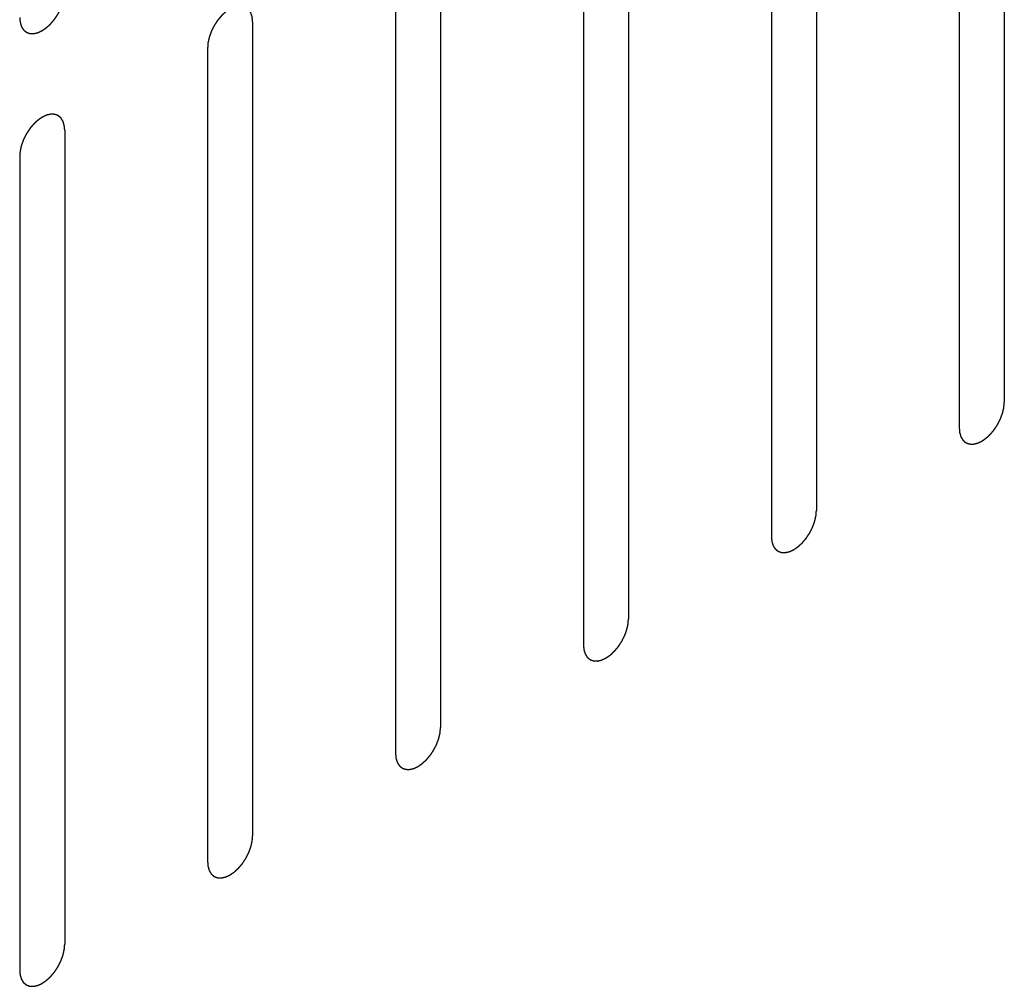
# Model space of a CAD drawing. Header units: inches. Extents: x 6 to 353, y 6 to 228.
# Tile 42 of 256: x 335.93 to 337.09, y 71.84 to 72.98. Entities that reach past the tile are written whole.
import ezdxf

# ---------------------------------------------------------------- set-up
doc = ezdxf.new("R2010")
doc.units = ezdxf.units.IN
doc.header["$LTSCALE"] = 19.946667
doc.header["$MEASUREMENT"] = 0
doc.linetypes.add('HIDDEN', pattern=[0.2, 0.1, -0.1])
doc.layers.add('DEFAULT_2', color=7, linetype='HIDDEN')

msp = doc.modelspace()

# ---------------------------------------------------------------- linework, layer by layer
at = {"layer": 'DEFAULT_2', "color": 7, "linetype": 'HIDDEN'}
for p, q in [((337.0912, 73.4927), (337.0912, 72.5333)), ((337.0381, 73.462), (337.0381, 72.5027)), ((336.8699, 73.3649), (336.8699, 72.4055)), ((336.8168, 73.3343), (336.8168, 72.3749)), ((336.6485, 73.2371), (336.6485, 72.2777)), ((336.5955, 73.2065), (336.5955, 72.2471)), ((336.4272, 73.1093), (336.4272, 72.1499)), ((336.3742, 73.0787), (336.3742, 72.1193)), ((336.2059, 72.9815), (336.2059, 72.0222)), ((336.1529, 72.9509), (336.1529, 71.9915)), ((335.9846, 72.8538), (335.9846, 71.8944)), ((335.9315, 72.8231), (335.9315, 71.8638))]:
    msp.add_line(p, q, dxfattribs=at)
for points in [[(335.9315, 72.9864), (335.9316, 72.9855), (335.9317, 72.9841), (335.9319, 72.9824), (335.932, 72.9816), (335.932, 72.9811), (335.932, 72.9808), (335.9321, 72.9805), (335.9323, 72.9801), (335.9325, 72.9794), (335.9328, 72.9784), (335.9331, 72.9773), (335.9333, 72.9766), (335.9334, 72.9762), (335.9335, 72.9759), (335.9337, 72.9757), (335.9339, 72.9754), (335.9342, 72.9748), (335.9347, 72.974), (335.9353, 72.9732), (335.9356, 72.9726), (335.9358, 72.9723), (335.9359, 72.972), (335.9362, 72.9719), (335.9364, 72.9716), (335.9369, 72.9712), (335.9376, 72.9707), (335.9383, 72.9701), (335.9388, 72.9697), (335.9391, 72.9695), (335.9393, 72.9693), (335.9395, 72.9692), (335.9399, 72.9691), (335.9405, 72.9688), (335.9413, 72.9685), (335.9421, 72.9682), (335.9427, 72.968), (335.943, 72.9679), (335.9433, 72.9678), (335.9436, 72.9678), (335.944, 72.9678), (335.9446, 72.9677), (335.9456, 72.9677), (335.9465, 72.9677), (335.9472, 72.9676), (335.9476, 72.9676), (335.9478, 72.9676), (335.9482, 72.9677), (335.9486, 72.9678), (335.9493, 72.9679), (335.9503, 72.9682), (335.9514, 72.9684), (335.9521, 72.9685), (335.9525, 72.9686), (335.9528, 72.9687), (335.9531, 72.9689), (335.9536, 72.9691), (335.9541, 72.9693), (335.9548, 72.9696), (335.9556, 72.97), (335.9565, 72.9704), (335.9573, 72.9708), (335.9577, 72.971), (335.958, 72.9711), (335.9584, 72.9714), (335.9588, 72.9716), (335.9595, 72.9722), (335.9606, 72.9729), (335.9617, 72.9736), (335.9626, 72.9743), (335.9632, 72.9747), (335.9638, 72.9753), (335.9646, 72.976), (335.9657, 72.977), (335.9667, 72.9779), (335.9675, 72.9787), (335.9682, 72.9792), (335.9687, 72.98), (335.9695, 72.9809), (335.9704, 72.982), (335.9714, 72.9831), (335.9721, 72.984), (335.9727, 72.9847), (335.9732, 72.9855), (335.9739, 72.9865), (335.9748, 72.9878), (335.9756, 72.9891), (335.9763, 72.9902), (335.9768, 72.9909), (335.9772, 72.9917), (335.9778, 72.9928), (335.9784, 72.9942), (335.9791, 72.9955), (335.9797, 72.9966), (335.9801, 72.9974), (335.9804, 72.9983), (335.9808, 72.9994), (335.9813, 73.0008), (335.9818, 73.0022), (335.9822, 73.0033), (335.9826, 73.0041), (335.9827, 73.0049), (335.983, 73.006), (335.9833, 73.0074), (335.9836, 73.0088), (335.9838, 73.0099), (335.9841, 73.0107), (335.9841, 73.0115), (335.9842, 73.0126), (335.9843, 73.0144), (335.9845, 73.016), (335.9846, 73.0171)], [(336.2059, 72.9815), (336.2058, 72.9825), (336.2057, 72.9839), (336.2055, 72.9855), (336.2055, 72.9864), (336.2054, 72.9868), (336.2054, 72.9872), (336.2053, 72.9875), (336.2052, 72.9879), (336.2049, 72.9886), (336.2046, 72.9896), (336.2043, 72.9906), (336.2041, 72.9913), (336.204, 72.9917), (336.2039, 72.9921), (336.2037, 72.9923), (336.2035, 72.9926), (336.2032, 72.9932), (336.2027, 72.994), (336.2022, 72.9948), (336.2018, 72.9954), (336.2016, 72.9957), (336.2015, 72.9959), (336.2012, 72.9961), (336.201, 72.9963), (336.2005, 72.9967), (336.1998, 72.9973), (336.1991, 72.9979), (336.1986, 72.9983), (336.1983, 72.9985), (336.1981, 72.9987), (336.1979, 72.9988), (336.1975, 72.9989), (336.197, 72.9991), (336.1961, 72.9995), (336.1953, 72.9998), (336.1947, 73), (336.1944, 73.0001), (336.1941, 73.0002), (336.1938, 73.0002), (336.1935, 73.0002), (336.1928, 73.0002), (336.1918, 73.0003), (336.1909, 73.0003), (336.1902, 73.0004), (336.1898, 73.0004), (336.1896, 73.0004), (336.1892, 73.0003), (336.1888, 73.0002), (336.1881, 73.0001), (336.1871, 72.9998), (336.1861, 72.9996), (336.1853, 72.9994), (336.1849, 72.9993), (336.1846, 72.9993), (336.1843, 72.9991), (336.1838, 72.9989), (336.1833, 72.9987), (336.1826, 72.9984), (336.1818, 72.998), (336.1809, 72.9976), (336.1801, 72.9972), (336.1797, 72.997), (336.1794, 72.9969), (336.179, 72.9966), (336.1786, 72.9963), (336.1779, 72.9958), (336.1768, 72.9951), (336.1757, 72.9943), (336.1749, 72.9937), (336.1742, 72.9933), (336.1736, 72.9927), (336.1728, 72.992), (336.1717, 72.991), (336.1707, 72.9901), (336.1699, 72.9893), (336.1693, 72.9887), (336.1687, 72.988), (336.1679, 72.9871), (336.167, 72.986), (336.166, 72.9849), (336.1653, 72.9839), (336.1647, 72.9833), (336.1642, 72.9825), (336.1635, 72.9815), (336.1627, 72.9802), (336.1618, 72.9789), (336.1611, 72.9778), (336.1606, 72.9771), (336.1602, 72.9762), (336.1597, 72.9752), (336.159, 72.9738), (336.1583, 72.9724), (336.1578, 72.9714), (336.1573, 72.9706), (336.157, 72.9697), (336.1566, 72.9686), (336.1561, 72.9672), (336.1556, 72.9658), (336.1552, 72.9647), (336.1549, 72.9639), (336.1547, 72.963), (336.1544, 72.9619), (336.1541, 72.9606), (336.1538, 72.9592), (336.1536, 72.9581), (336.1533, 72.9573), (336.1533, 72.9565), (336.1532, 72.9554), (336.1531, 72.9536), (336.1529, 72.952), (336.1529, 72.9509)], [(335.9846, 72.8538), (335.9845, 72.8547), (335.9844, 72.8561), (335.9842, 72.8578), (335.9841, 72.8586), (335.9841, 72.8591), (335.9841, 72.8594), (335.984, 72.8597), (335.9838, 72.8601), (335.9836, 72.8608), (335.9833, 72.8618), (335.983, 72.8629), (335.9828, 72.8636), (335.9827, 72.864), (335.9826, 72.8643), (335.9824, 72.8645), (335.9822, 72.8648), (335.9819, 72.8654), (335.9813, 72.8662), (335.9808, 72.867), (335.9805, 72.8676), (335.9803, 72.8679), (335.9801, 72.8682), (335.9799, 72.8683), (335.9796, 72.8686), (335.9792, 72.869), (335.9785, 72.8695), (335.9778, 72.8701), (335.9773, 72.8705), (335.977, 72.8707), (335.9768, 72.871), (335.9765, 72.871), (335.9762, 72.8711), (335.9756, 72.8714), (335.9748, 72.8717), (335.974, 72.872), (335.9734, 72.8722), (335.973, 72.8723), (335.9728, 72.8724), (335.9725, 72.8724), (335.9721, 72.8724), (335.9715, 72.8725), (335.9705, 72.8725), (335.9696, 72.8725), (335.9689, 72.8726), (335.9685, 72.8726), (335.9682, 72.8726), (335.9679, 72.8725), (335.9675, 72.8724), (335.9668, 72.8723), (335.9658, 72.8721), (335.9647, 72.8718), (335.964, 72.8717), (335.9636, 72.8716), (335.9633, 72.8715), (335.963, 72.8713), (335.9625, 72.8711), (335.962, 72.8709), (335.9613, 72.8706), (335.9604, 72.8702), (335.9596, 72.8698), (335.9588, 72.8694), (335.9584, 72.8692), (335.958, 72.8691), (335.9577, 72.8688), (335.9573, 72.8686), (335.9565, 72.868), (335.9555, 72.8673), (335.9544, 72.8666), (335.9535, 72.8659), (335.9529, 72.8656), (335.9523, 72.8649), (335.9514, 72.8642), (335.9504, 72.8632), (335.9494, 72.8623), (335.9486, 72.8615), (335.9479, 72.861), (335.9474, 72.8602), (335.9466, 72.8593), (335.9457, 72.8582), (335.9447, 72.8571), (335.9439, 72.8562), (335.9434, 72.8555), (335.9429, 72.8547), (335.9422, 72.8537), (335.9413, 72.8524), (335.9405, 72.8511), (335.9398, 72.8501), (335.9393, 72.8493), (335.9389, 72.8485), (335.9383, 72.8474), (335.9377, 72.846), (335.937, 72.8447), (335.9364, 72.8436), (335.936, 72.8428), (335.9357, 72.8419), (335.9353, 72.8408), (335.9348, 72.8394), (335.9343, 72.838), (335.9339, 72.8369), (335.9335, 72.8361), (335.9334, 72.8353), (335.9331, 72.8342), (335.9328, 72.8328), (335.9325, 72.8314), (335.9323, 72.8303), (335.932, 72.8295), (335.932, 72.8287), (335.9319, 72.8276), (335.9318, 72.8258), (335.9316, 72.8242), (335.9315, 72.8231)], [(337.0381, 72.5027), (337.0382, 72.5017), (337.0384, 72.5003), (337.0385, 72.4987), (337.0386, 72.4978), (337.0386, 72.4974), (337.0386, 72.497), (337.0388, 72.4967), (337.0389, 72.4963), (337.0391, 72.4956), (337.0394, 72.4946), (337.0397, 72.4936), (337.0399, 72.4928), (337.0401, 72.4925), (337.0401, 72.4921), (337.0403, 72.4919), (337.0405, 72.4916), (337.0409, 72.491), (337.0414, 72.4902), (337.0419, 72.4894), (337.0422, 72.4888), (337.0424, 72.4885), (337.0426, 72.4882), (337.0428, 72.4881), (337.0431, 72.4879), (337.0436, 72.4875), (337.0442, 72.4869), (337.0449, 72.4863), (337.0454, 72.4859), (337.0457, 72.4857), (337.0459, 72.4855), (337.0462, 72.4854), (337.0465, 72.4853), (337.0471, 72.4851), (337.0479, 72.4847), (337.0487, 72.4844), (337.0493, 72.4842), (337.0497, 72.4841), (337.0499, 72.484), (337.0502, 72.484), (337.0506, 72.484), (337.0512, 72.484), (337.0522, 72.4839), (337.0531, 72.4839), (337.0538, 72.4838), (337.0542, 72.4838), (337.0545, 72.4838), (337.0548, 72.4839), (337.0552, 72.484), (337.0559, 72.4841), (337.0569, 72.4844), (337.058, 72.4846), (337.0587, 72.4848), (337.0591, 72.4849), (337.0594, 72.4849), (337.0598, 72.4851), (337.0602, 72.4853), (337.0607, 72.4855), (337.0614, 72.4858), (337.0623, 72.4862), (337.0631, 72.4866), (337.0639, 72.487), (337.0643, 72.4872), (337.0647, 72.4873), (337.065, 72.4876), (337.0654, 72.4879), (337.0662, 72.4884), (337.0672, 72.4891), (337.0683, 72.4899), (337.0692, 72.4905), (337.0698, 72.4909), (337.0704, 72.4915), (337.0713, 72.4922), (337.0723, 72.4932), (337.0733, 72.4941), (337.0741, 72.4949), (337.0748, 72.4955), (337.0753, 72.4962), (337.0761, 72.4971), (337.0771, 72.4982), (337.078, 72.4993), (337.0788, 72.5003), (337.0794, 72.5009), (337.0798, 72.5017), (337.0805, 72.5027), (337.0814, 72.504), (337.0822, 72.5053), (337.0829, 72.5064), (337.0834, 72.5071), (337.0838, 72.508), (337.0844, 72.509), (337.0851, 72.5104), (337.0857, 72.5118), (337.0863, 72.5128), (337.0867, 72.5136), (337.087, 72.5145), (337.0874, 72.5156), (337.0879, 72.517), (337.0884, 72.5184), (337.0888, 72.5195), (337.0892, 72.5203), (337.0893, 72.5212), (337.0896, 72.5223), (337.0899, 72.5236), (337.0902, 72.525), (337.0905, 72.5261), (337.0907, 72.5269), (337.0907, 72.5277), (337.0908, 72.5288), (337.091, 72.5306), (337.0911, 72.5322), (337.0912, 72.5333)], [(336.8168, 72.3749), (336.8169, 72.3739), (336.817, 72.3725), (336.8172, 72.3709), (336.8173, 72.37), (336.8173, 72.3696), (336.8173, 72.3692), (336.8174, 72.3689), (336.8175, 72.3685), (336.8178, 72.3678), (336.8181, 72.3668), (336.8184, 72.3658), (336.8186, 72.3651), (336.8187, 72.3647), (336.8188, 72.3643), (336.819, 72.3641), (336.8192, 72.3638), (336.8195, 72.3632), (336.82, 72.3624), (336.8205, 72.3616), (336.8209, 72.3611), (336.8211, 72.3607), (336.8212, 72.3605), (336.8215, 72.3603), (336.8217, 72.3601), (336.8222, 72.3597), (336.8229, 72.3591), (336.8236, 72.3585), (336.8241, 72.3581), (336.8244, 72.3579), (336.8246, 72.3577), (336.8248, 72.3576), (336.8252, 72.3575), (336.8258, 72.3573), (336.8266, 72.357), (336.8274, 72.3567), (336.828, 72.3564), (336.8283, 72.3563), (336.8286, 72.3562), (336.8289, 72.3562), (336.8293, 72.3562), (336.8299, 72.3562), (336.8309, 72.3561), (336.8318, 72.3561), (336.8325, 72.3561), (336.8329, 72.3561), (336.8331, 72.356), (336.8335, 72.3561), (336.8339, 72.3562), (336.8346, 72.3564), (336.8356, 72.3566), (336.8367, 72.3568), (336.8374, 72.357), (336.8378, 72.3571), (336.8381, 72.3571), (336.8384, 72.3573), (336.8389, 72.3575), (336.8394, 72.3577), (336.8401, 72.3581), (336.8409, 72.3585), (336.8418, 72.3589), (336.8426, 72.3592), (336.843, 72.3594), (336.8433, 72.3595), (336.8437, 72.3598), (336.8441, 72.3601), (336.8448, 72.3606), (336.8459, 72.3613), (336.847, 72.3621), (336.8478, 72.3627), (336.8485, 72.3631), (336.8491, 72.3637), (336.8499, 72.3645), (336.851, 72.3654), (336.852, 72.3664), (336.8528, 72.3671), (336.8535, 72.3677), (336.854, 72.3684), (336.8548, 72.3693), (336.8557, 72.3704), (336.8567, 72.3716), (336.8574, 72.3725), (336.858, 72.3731), (336.8585, 72.3739), (336.8592, 72.375), (336.86, 72.3763), (336.8609, 72.3775), (336.8616, 72.3786), (336.8621, 72.3793), (336.8625, 72.3802), (336.8631, 72.3813), (336.8637, 72.3826), (336.8644, 72.384), (336.865, 72.3851), (336.8654, 72.3859), (336.8657, 72.3867), (336.8661, 72.3878), (336.8666, 72.3892), (336.8671, 72.3906), (336.8675, 72.3917), (336.8679, 72.3926), (336.868, 72.3934), (336.8683, 72.3945), (336.8686, 72.3958), (336.8689, 72.3972), (336.8691, 72.3983), (336.8694, 72.3991), (336.8694, 72.3999), (336.8695, 72.401), (336.8696, 72.4028), (336.8698, 72.4044), (336.8699, 72.4055)], [(336.5955, 72.2471), (336.5956, 72.2462), (336.5957, 72.2447), (336.5959, 72.2431), (336.5959, 72.2423), (336.596, 72.2418), (336.596, 72.2414), (336.5961, 72.2411), (336.5962, 72.2407), (336.5964, 72.24), (336.5968, 72.239), (336.5971, 72.238), (336.5973, 72.2373), (336.5974, 72.2369), (336.5975, 72.2366), (336.5977, 72.2363), (336.5979, 72.236), (336.5982, 72.2355), (336.5987, 72.2346), (336.5992, 72.2338), (336.5996, 72.2333), (336.5998, 72.233), (336.5999, 72.2327), (336.6001, 72.2325), (336.6004, 72.2323), (336.6009, 72.2319), (336.6016, 72.2313), (336.6023, 72.2307), (336.6028, 72.2303), (336.6031, 72.2301), (336.6033, 72.2299), (336.6035, 72.2298), (336.6038, 72.2297), (336.6044, 72.2295), (336.6053, 72.2292), (336.6061, 72.2289), (336.6067, 72.2287), (336.607, 72.2285), (336.6073, 72.2284), (336.6076, 72.2284), (336.6079, 72.2284), (336.6086, 72.2284), (336.6095, 72.2283), (336.6105, 72.2283), (336.6112, 72.2283), (336.6115, 72.2283), (336.6118, 72.2282), (336.6121, 72.2283), (336.6125, 72.2284), (336.6133, 72.2286), (336.6143, 72.2288), (336.6153, 72.229), (336.6161, 72.2292), (336.6165, 72.2293), (336.6168, 72.2293), (336.6171, 72.2295), (336.6175, 72.2297), (336.6181, 72.23), (336.6187, 72.2303), (336.6196, 72.2307), (336.6205, 72.2311), (336.6213, 72.2314), (336.6217, 72.2316), (336.622, 72.2318), (336.6223, 72.232), (336.6228, 72.2323), (336.6235, 72.2328), (336.6246, 72.2336), (336.6257, 72.2343), (336.6265, 72.2349), (336.6272, 72.2353), (336.6278, 72.2359), (336.6286, 72.2367), (336.6296, 72.2376), (336.6307, 72.2386), (336.6315, 72.2394), (336.6321, 72.2399), (336.6327, 72.2406), (336.6335, 72.2415), (336.6344, 72.2427), (336.6354, 72.2438), (336.6361, 72.2447), (336.6367, 72.2453), (336.6372, 72.2462), (336.6379, 72.2472), (336.6387, 72.2485), (336.6396, 72.2498), (336.6402, 72.2508), (336.6408, 72.2516), (336.6412, 72.2524), (336.6417, 72.2535), (336.6424, 72.2548), (336.6431, 72.2562), (336.6436, 72.2573), (336.6441, 72.2581), (336.6443, 72.2589), (336.6448, 72.26), (336.6453, 72.2614), (336.6458, 72.2628), (336.6462, 72.2639), (336.6465, 72.2648), (336.6467, 72.2656), (336.6469, 72.2667), (336.6472, 72.2681), (336.6476, 72.2694), (336.6478, 72.2705), (336.648, 72.2714), (336.6481, 72.2722), (336.6482, 72.2732), (336.6483, 72.2751), (336.6484, 72.2767), (336.6485, 72.2777)], [(336.3742, 72.1193), (336.3743, 72.1184), (336.3744, 72.117), (336.3745, 72.1153), (336.3746, 72.1145), (336.3747, 72.114), (336.3747, 72.1136), (336.3748, 72.1134), (336.3749, 72.1129), (336.3751, 72.1122), (336.3754, 72.1112), (336.3757, 72.1102), (336.376, 72.1095), (336.3761, 72.1091), (336.3762, 72.1088), (336.3763, 72.1086), (336.3765, 72.1082), (336.3769, 72.1077), (336.3774, 72.1069), (336.3779, 72.1061), (336.3783, 72.1055), (336.3785, 72.1052), (336.3786, 72.1049), (336.3788, 72.1048), (336.3791, 72.1045), (336.3796, 72.1041), (336.3803, 72.1035), (336.381, 72.103), (336.3815, 72.1025), (336.3817, 72.1023), (336.3819, 72.1021), (336.3822, 72.1021), (336.3825, 72.1019), (336.3831, 72.1017), (336.3839, 72.1014), (336.3848, 72.1011), (336.3854, 72.1009), (336.3857, 72.1008), (336.3859, 72.1006), (336.3862, 72.1007), (336.3866, 72.1006), (336.3873, 72.1006), (336.3882, 72.1006), (336.3892, 72.1005), (336.3898, 72.1005), (336.3902, 72.1005), (336.3905, 72.1004), (336.3908, 72.1005), (336.3912, 72.1006), (336.3919, 72.1008), (336.393, 72.101), (336.394, 72.1013), (336.3947, 72.1014), (336.3951, 72.1015), (336.3954, 72.1016), (336.3958, 72.1017), (336.3962, 72.1019), (336.3968, 72.1022), (336.3974, 72.1025), (336.3983, 72.1029), (336.3992, 72.1033), (336.3999, 72.1036), (336.4004, 72.1039), (336.4007, 72.104), (336.401, 72.1042), (336.4014, 72.1045), (336.4022, 72.105), (336.4033, 72.1058), (336.4043, 72.1065), (336.4052, 72.1071), (336.4059, 72.1075), (336.4065, 72.1081), (336.4073, 72.1089), (336.4083, 72.1099), (336.4094, 72.1108), (336.4102, 72.1116), (336.4108, 72.1121), (336.4114, 72.1128), (336.4121, 72.1137), (336.4131, 72.1149), (336.414, 72.116), (336.4148, 72.1169), (336.4154, 72.1176), (336.4159, 72.1184), (336.4166, 72.1194), (336.4174, 72.1207), (336.4183, 72.122), (336.4189, 72.123), (336.4195, 72.1238), (336.4198, 72.1246), (336.4204, 72.1257), (336.4211, 72.1271), (336.4218, 72.1284), (336.4223, 72.1295), (336.4228, 72.1303), (336.423, 72.1311), (336.4234, 72.1323), (336.4239, 72.1337), (336.4245, 72.135), (336.4249, 72.1362), (336.4252, 72.137), (336.4254, 72.1378), (336.4256, 72.1389), (336.4259, 72.1403), (336.4263, 72.1417), (336.4265, 72.1428), (336.4267, 72.1436), (336.4267, 72.1444), (336.4268, 72.1454), (336.427, 72.1473), (336.4271, 72.1489), (336.4272, 72.1499)], [(336.1529, 71.9915), (336.1529, 71.9906), (336.1531, 71.9892), (336.1532, 71.9875), (336.1533, 71.9867), (336.1533, 71.9862), (336.1533, 71.9859), (336.1535, 71.9856), (336.1536, 71.9852), (336.1538, 71.9845), (336.1541, 71.9834), (336.1544, 71.9824), (336.1546, 71.9817), (336.1548, 71.9813), (336.1548, 71.981), (336.155, 71.9808), (336.1552, 71.9805), (336.1556, 71.9799), (336.1561, 71.9791), (336.1566, 71.9783), (336.1569, 71.9777), (336.1571, 71.9774), (336.1573, 71.9771), (336.1575, 71.977), (336.1578, 71.9767), (336.1583, 71.9763), (336.159, 71.9758), (336.1596, 71.9752), (336.1601, 71.9748), (336.1604, 71.9745), (336.1606, 71.9743), (336.1609, 71.9743), (336.1612, 71.9741), (336.1618, 71.9739), (336.1626, 71.9736), (336.1635, 71.9733), (336.164, 71.9731), (336.1644, 71.973), (336.1646, 71.9729), (336.1649, 71.9729), (336.1653, 71.9729), (336.166, 71.9728), (336.1669, 71.9728), (336.1679, 71.9727), (336.1685, 71.9727), (336.1689, 71.9727), (336.1692, 71.9727), (336.1695, 71.9728), (336.1699, 71.9729), (336.1706, 71.973), (336.1717, 71.9732), (336.1727, 71.9735), (336.1734, 71.9736), (336.1738, 71.9737), (336.1741, 71.9738), (336.1745, 71.974), (336.1749, 71.9742), (336.1754, 71.9744), (336.1761, 71.9747), (336.177, 71.9751), (336.1778, 71.9755), (336.1786, 71.9759), (336.179, 71.9761), (336.1794, 71.9762), (336.1797, 71.9765), (336.1801, 71.9767), (336.1809, 71.9773), (336.1819, 71.978), (336.183, 71.9787), (336.1839, 71.9793), (336.1845, 71.9797), (336.1851, 71.9804), (336.186, 71.9811), (336.187, 71.9821), (336.188, 71.983), (336.1889, 71.9838), (336.1895, 71.9843), (336.19, 71.9851), (336.1908, 71.986), (336.1918, 71.9871), (336.1927, 71.9882), (336.1935, 71.9891), (336.1941, 71.9898), (336.1945, 71.9906), (336.1952, 71.9916), (336.1961, 71.9929), (336.1969, 71.9942), (336.1976, 71.9952), (336.1981, 71.996), (336.1985, 71.9968), (336.1991, 71.9979), (336.1998, 71.9993), (336.2005, 72.0006), (336.201, 72.0017), (336.2014, 72.0025), (336.2017, 72.0034), (336.2021, 72.0045), (336.2026, 72.0059), (336.2031, 72.0073), (336.2035, 72.0084), (336.2039, 72.0092), (336.204, 72.01), (336.2043, 72.0111), (336.2046, 72.0125), (336.2049, 72.0139), (336.2052, 72.015), (336.2054, 72.0158), (336.2054, 72.0166), (336.2055, 72.0177), (336.2057, 72.0195), (336.2058, 72.0211), (336.2059, 72.0222)], [(335.9315, 71.8638), (335.9316, 71.8628), (335.9317, 71.8614), (335.9319, 71.8597), (335.932, 71.8589), (335.932, 71.8585), (335.932, 71.8581), (335.9321, 71.8578), (335.9323, 71.8574), (335.9325, 71.8567), (335.9328, 71.8557), (335.9331, 71.8547), (335.9333, 71.8539), (335.9334, 71.8535), (335.9335, 71.8532), (335.9337, 71.853), (335.9339, 71.8527), (335.9342, 71.8521), (335.9347, 71.8513), (335.9353, 71.8505), (335.9356, 71.8499), (335.9358, 71.8496), (335.9359, 71.8493), (335.9362, 71.8492), (335.9364, 71.849), (335.9369, 71.8486), (335.9376, 71.848), (335.9383, 71.8474), (335.9388, 71.847), (335.9391, 71.8468), (335.9393, 71.8466), (335.9395, 71.8465), (335.9399, 71.8464), (335.9405, 71.8462), (335.9413, 71.8458), (335.9421, 71.8455), (335.9427, 71.8453), (335.943, 71.8452), (335.9433, 71.8451), (335.9436, 71.8451), (335.944, 71.8451), (335.9446, 71.845), (335.9456, 71.845), (335.9465, 71.845), (335.9472, 71.8449), (335.9476, 71.8449), (335.9478, 71.8449), (335.9482, 71.845), (335.9486, 71.8451), (335.9493, 71.8452), (335.9503, 71.8455), (335.9514, 71.8457), (335.9521, 71.8459), (335.9525, 71.846), (335.9528, 71.846), (335.9531, 71.8462), (335.9536, 71.8464), (335.9541, 71.8466), (335.9548, 71.8469), (335.9556, 71.8473), (335.9565, 71.8477), (335.9573, 71.8481), (335.9577, 71.8483), (335.958, 71.8484), (335.9584, 71.8487), (335.9588, 71.849), (335.9595, 71.8495), (335.9606, 71.8502), (335.9617, 71.851), (335.9626, 71.8516), (335.9632, 71.852), (335.9638, 71.8526), (335.9646, 71.8533), (335.9657, 71.8543), (335.9667, 71.8552), (335.9675, 71.856), (335.9682, 71.8566), (335.9687, 71.8573), (335.9695, 71.8582), (335.9704, 71.8593), (335.9714, 71.8604), (335.9721, 71.8614), (335.9727, 71.862), (335.9732, 71.8628), (335.9739, 71.8638), (335.9748, 71.8651), (335.9756, 71.8664), (335.9763, 71.8675), (335.9768, 71.8682), (335.9772, 71.8691), (335.9778, 71.8701), (335.9784, 71.8715), (335.9791, 71.8728), (335.9797, 71.8739), (335.9801, 71.8747), (335.9804, 71.8756), (335.9808, 71.8767), (335.9813, 71.8781), (335.9818, 71.8795), (335.9822, 71.8806), (335.9826, 71.8814), (335.9827, 71.8823), (335.983, 71.8834), (335.9833, 71.8847), (335.9836, 71.8861), (335.9838, 71.8872), (335.9841, 71.888), (335.9841, 71.8888), (335.9842, 71.8899), (335.9843, 71.8917), (335.9845, 71.8933), (335.9846, 71.8944)]]:
    msp.add_open_spline(points, degree=3, knots=[0, 0, 0, 0, 0.03125, 0.046875, 0.054688, 0.058594, 0.0625, 0.066406, 0.070312, 0.078125, 0.09375, 0.109375, 0.117188, 0.121094, 0.125, 0.128906, 0.132812, 0.140625, 0.15625, 0.171875, 0.179688, 0.183594, 0.1875, 0.191406, 0.195312, 0.203125, 0.21875, 0.234375, 0.242188, 0.246094, 0.25, 0.253906, 0.257812, 0.265625, 0.28125, 0.296875, 0.304688, 0.308594, 0.3125, 0.316406, 0.320312, 0.328125, 0.34375, 0.359375, 0.367188, 0.371094, 0.375, 0.378906, 0.382812, 0.390625, 0.40625, 0.421875, 0.429688, 0.433594, 0.4375, 0.441406, 0.445312, 0.453125, 0.460938, 0.46875, 0.484375, 0.492188, 0.496094, 0.5, 0.503906, 0.507812, 0.515625, 0.53125, 0.546875, 0.554688, 0.5625, 0.570312, 0.578125, 0.59375, 0.609375, 0.617188, 0.625, 0.632812, 0.640625, 0.65625, 0.671875, 0.679688, 0.6875, 0.695312, 0.703125, 0.71875, 0.734375, 0.742188, 0.75, 0.757812, 0.765625, 0.78125, 0.796875, 0.804688, 0.8125, 0.820312, 0.828125, 0.84375, 0.859375, 0.867188, 0.875, 0.882812, 0.890625, 0.90625, 0.921875, 0.929688, 0.9375, 0.945312, 0.953125, 0.96875, 1, 1, 1, 1], dxfattribs=at)

doc.saveas('drawing.dxf')
